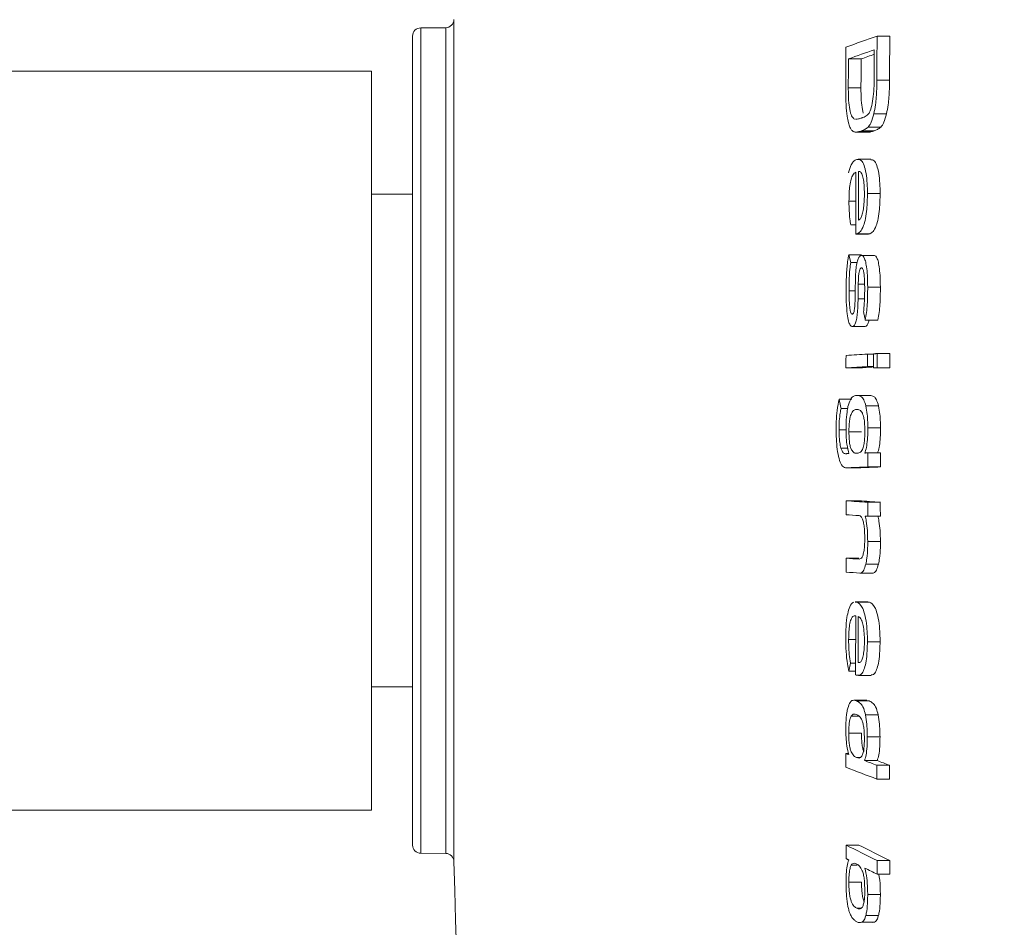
# Model space of a CAD drawing. Header units: millimetres. Extents: x -523 to 333, y -36 to 695.
# Tile 10 of 12: x 271 to 295, y 583 to 605. Entities that reach past the tile are written whole.
import ezdxf

# ---------------------------------------------------------------- set-up
doc = ezdxf.new("R2010")
doc.units = ezdxf.units.MM

msp = doc.modelspace()

# ---------------------------------------------------------------- linework, layer by layer
at = {"color": 7, "linetype": 'Continuous', "lineweight": 15}
for p, q in [((281.647, 604.998), (281.037, 604.993)), ((280.839, 585.092), (280.839, 604.793)), ((292.456, 604.793), (292.147, 604.793)), ((291.758, 604.236), (291.45, 604.236)), ((279.839, 603.942), (266.339, 603.942)), ((279.839, 603.942), (279.839, 585.942)), ((291.755, 603.532), (291.447, 603.532)), ((292.451, 603.719), (292.142, 603.719)), ((292.378, 602.902), (292.069, 602.902)), ((292.236, 602.575), (291.927, 602.575)), ((291.63, 602.453), (291.938, 602.453)), ((291.766, 602.487), (291.725, 602.473)), ((292.034, 602.473), (291.725, 602.473)), ((292.074, 602.487), (291.766, 602.487)), ((291.993, 601.795), (291.684, 601.795)), ((291.714, 601.497), (291.692, 601.497)), ((280.839, 600.942), (279.839, 600.942)), ((292.221, 600.962), (291.912, 600.962)), ((291.629, 600.769), (291.463, 600.769)), ((291.63, 600.195), (291.505, 600.195)), ((291.939, 599.971), (291.631, 599.971)), ((291.973, 599.981), (291.665, 599.981)), ((291.459, 599.469), (291.504, 599.281)), ((291.767, 599.469), (291.459, 599.469)), ((292.081, 599.452), (291.772, 599.452)), ((291.663, 599.281), (291.504, 599.281)), ((291.69, 598.749), (291.684, 598.397)), ((291.843, 598.749), (291.69, 598.749)), ((291.615, 598.588), (291.464, 598.588)), ((292.227, 598.68), (291.919, 598.68)), ((292.167, 597.878), (291.858, 597.878)), ((291.539, 597.719), (291.847, 597.719)), ((291.858, 597.719), (291.55, 597.719)), ((292.063, 597.047), (291.916, 597.047)), ((292.063, 597.056), (292.063, 596.71)), ((292.456, 597.061), (292.148, 597.061)), ((292.456, 597.061), (292.456, 596.715)), ((291.698, 596.712), (291.39, 596.712)), ((292.063, 596.744), (291.916, 596.744)), ((292.371, 596.71), (292.063, 596.71)), ((292.456, 596.715), (292.147, 596.715)), ((291.53, 595.952), (291.222, 595.952)), ((291.969, 596.043), (291.66, 596.043)), ((291.43, 595.726), (291.271, 595.726)), ((292.184, 595.785), (291.875, 595.785)), ((291.392, 595.207), (291.221, 595.207)), ((291.77, 595.158), (291.462, 595.158)), ((292.231, 595.254), (291.922, 595.254)), ((291.434, 594.758), (291.268, 594.758)), ((291.923, 594.641), (291.925, 594.299)), ((292.232, 594.641), (291.923, 594.641)), ((291.685, 594.28), (291.377, 594.28)), ((292.233, 594.299), (291.925, 594.299)), ((291.7, 593.475), (291.392, 593.475)), ((291.918, 593.44), (291.918, 593.101)), ((292.226, 593.44), (291.918, 593.44)), ((292.227, 593.101), (291.918, 593.101)), ((292.228, 592.488), (291.919, 592.488)), ((291.703, 592.076), (291.395, 592.076)), ((292.181, 591.932), (291.872, 591.932)), ((292.036, 591.715), (291.727, 591.715)), ((291.922, 591.014), (291.614, 591.014)), ((291.614, 591.007), (291.651, 591.008)), ((291.96, 591.008), (291.651, 591.008)), ((291.922, 591.007), (291.96, 591.008)), ((291.626, 590.099), (291.455, 590.099)), ((292.22, 590.039), (291.911, 590.039)), ((291.503, 589.525), (291.459, 589.326)), ((291.624, 589.525), (291.503, 589.525)), ((291.72, 589.538), (291.685, 589.538)), ((291.624, 589.326), (291.459, 589.326)), ((291.691, 589.221), (291.999, 589.221)), ((279.839, 588.942), (280.839, 588.942)), ((291.895, 588.616), (291.587, 588.616)), ((291.958, 588.603), (291.649, 588.603)), ((291.895, 588.615), (291.958, 588.603)), ((291.709, 588.23), (291.516, 588.23)), ((292.174, 588.261), (291.866, 588.261)), ((291.765, 587.816), (291.457, 587.816)), ((292.218, 587.724), (291.909, 587.724)), ((291.45, 587.321), (291.387, 587.321)), ((291.737, 587.221), (291.646, 587.221)), ((292.149, 587.147), (291.841, 587.147)), ((292.144, 587.033), (292.144, 586.698)), ((292.452, 587.033), (292.144, 587.033)), ((292.452, 587.033), (292.452, 586.698)), ((292.452, 586.698), (292.144, 586.698)), ((266.339, 585.942), (279.839, 585.942)), ((291.699, 585.092), (291.391, 585.092)), ((281.037, 584.892), (281.647, 584.886)), ((291.666, 584.604), (291.519, 584.604)), ((292.46, 584.713), (292.151, 584.713)), ((292.46, 584.382), (292.151, 584.382)), ((291.768, 584.186), (291.46, 584.186)), ((292.227, 583.884), (291.918, 583.884)), ((291.764, 583.553), (291.654, 583.553)), ((292.084, 583.21), (291.775, 583.21)), ((292.182, 583.377), (291.874, 583.377)), ((292.084, 583.21), (292.041, 583.204))]:
    msp.add_line(p, q, dxfattribs=at)
at = {"color": 8, "linetype": 'Continuous', "lineweight": 15}
for p, q in [((281.037, 604.993), (281.037, 584.892)), ((281.647, 584.886), (281.647, 604.998)), ((281.845, 605.193), (281.845, 592.167)), ((291.841, 598.397), (291.684, 598.397)), ((281.845, 592.167), (281.845, 584.692))]:
    msp.add_line(p, q, dxfattribs=at)
at = {"color": 7, "linetype": 'Continuous', "lineweight": 15, "flags": 128}
for points in [[(291.766, 602.798), (291.771, 602.8), (291.775, 602.801), (291.78, 602.803), (291.784, 602.805), (291.789, 602.806), (291.793, 602.808), (291.798, 602.809), (291.802, 602.811)], [(292.074, 602.487), (292.069, 602.486), (292.064, 602.484), (292.059, 602.482), (292.054, 602.48), (292.049, 602.478), (292.044, 602.477), (292.039, 602.475), (292.034, 602.473)], [(291.665, 599.981), (291.661, 599.98), (291.656, 599.979), (291.652, 599.978), (291.648, 599.976), (291.644, 599.975), (291.639, 599.974), (291.635, 599.972), (291.631, 599.971)], [(291.612, 598.402), (291.613, 598.447), (291.614, 598.492), (291.614, 598.537), (291.615, 598.583), (291.616, 598.628), (291.616, 598.673), (291.617, 598.719), (291.618, 598.764)], [(291.858, 597.878), (291.853, 597.903), (291.848, 597.928), (291.843, 597.953), (291.838, 597.978), (291.832, 598.003), (291.827, 598.028), (291.822, 598.052), (291.817, 598.077)], [(292.063, 597.056), (292.074, 597.057), (292.084, 597.057), (292.095, 597.058), (292.105, 597.058), (292.116, 597.059), (292.126, 597.06), (292.137, 597.06), (292.148, 597.061)], [(291.39, 596.712), (291.39, 596.749), (291.39, 596.787), (291.39, 596.825), (291.39, 596.863), (291.39, 596.901), (291.39, 596.938), (291.391, 596.976), (291.391, 597.014)], [(292.147, 596.715), (292.136, 596.714), (292.126, 596.714), (292.115, 596.713), (292.105, 596.713), (292.094, 596.712), (292.084, 596.711), (292.073, 596.711), (292.063, 596.71)], [(292.456, 596.715), (292.445, 596.714), (292.435, 596.714), (292.424, 596.713), (292.413, 596.713), (292.403, 596.712), (292.392, 596.711), (292.382, 596.711), (292.371, 596.71)], [(291.381, 594.623), (291.392, 594.623), (291.402, 594.623), (291.412, 594.624), (291.422, 594.624), (291.433, 594.624), (291.443, 594.625), (291.453, 594.625), (291.463, 594.626)], [(291.851, 594.639), (291.86, 594.639), (291.869, 594.64), (291.878, 594.64), (291.887, 594.64), (291.896, 594.641), (291.905, 594.641), (291.914, 594.641), (291.923, 594.641)], [(291.925, 594.299), (291.855, 594.297), (291.786, 594.294), (291.718, 594.292), (291.649, 594.289), (291.581, 594.287), (291.513, 594.285), (291.445, 594.282), (291.377, 594.28)], [(292.233, 594.299), (292.164, 594.297), (292.095, 594.294), (292.026, 594.292), (291.957, 594.289), (291.889, 594.287), (291.821, 594.285), (291.753, 594.282), (291.685, 594.28)], [(291.392, 593.136), (291.392, 593.179), (291.392, 593.221), (291.392, 593.263), (291.392, 593.306), (291.392, 593.348), (291.392, 593.391), (291.392, 593.433), (291.392, 593.475)], [(292.226, 593.44), (292.226, 593.398), (292.226, 593.355), (292.226, 593.313), (292.226, 593.271), (292.226, 593.228), (292.227, 593.186), (292.227, 593.143), (292.227, 593.101)], [(291.918, 593.101), (291.91, 593.102), (291.903, 593.102), (291.895, 593.103), (291.887, 593.103), (291.88, 593.104), (291.872, 593.104), (291.864, 593.104), (291.857, 593.105)], [(291.396, 591.737), (291.396, 591.779), (291.396, 591.822), (291.396, 591.864), (291.395, 591.907), (291.395, 591.949), (291.395, 591.991), (291.395, 592.034), (291.395, 592.076)], [(291.391, 584.761), (291.391, 584.802), (291.391, 584.843), (291.391, 584.885), (291.391, 584.926), (291.391, 584.968), (291.391, 585.009), (291.391, 585.05), (291.391, 585.092)], [(291.459, 584.726), (291.451, 584.73), (291.442, 584.735), (291.434, 584.739), (291.425, 584.743), (291.416, 584.748), (291.408, 584.752), (291.399, 584.756), (291.391, 584.761)], [(292.46, 584.713), (292.46, 584.671), (292.46, 584.63), (292.46, 584.589), (292.46, 584.547), (292.46, 584.506), (292.46, 584.464), (292.46, 584.423), (292.46, 584.382)]]:
    msp.add_lwpolyline(points, dxfattribs=at)
at = {"color": 7, "linetype": 'Continuous', "lineweight": 15}
for centre, radius, start, end in [((281.039, 604.793), 0.2, 90.5, 180), ((281.646, 605.198), 0.2, 270.5, 358.4337), ((314.154, 541.614), 66.902, 109.20449, 109.89381), ((653.596, 602.561), 361.456, 179.64617, 179.81641), ((637.971, 602.626), 345.522, 179.64066, 179.81874), ((670.007, 602.201), 378.626, 179.64844, 179.81096), ((677.935, 602.198), 386.491, 179.6979, 179.80221), ((314.182, 541.298), 66.918, 109.28606, 109.8588), ((637.892, 602.389), 346.139, 179.69424, 179.81072), ((317.068, 534.047), 74.613, 109.5668, 109.82899), ((638.214, 602.613), 346.139, 179.69424, 179.81072), ((655.746, 601.193), 364.117, 179.95508, 180.19222), ((657.757, 601.206), 366.065, 179.95451, 180.14039), ((300.885, 570.229), 31.059, 106.6743, 106.7402), ((311.561, 274.821), 322.824, 93.48874, 93.58224), ((582.031, 596.295), 290.116, 179.85161, 179.91136), ((575.504, 596.326), 283.357, 179.85146, 179.92137), ((311.352, 277.914), 319.422, 93.48845, 93.58294), ((310.929, 289.432), 307.881, 93.51319, 93.58112), ((457.039, 631.862), 169.661, 192.2195, 192.29748), ((537.725, 595.283), 245.494, 180.14972, 180.22958), ((311.219, 885.903), 293.099, 266.12104, 266.22412), ((311.709, 888.883), 296.084, 266.12497, 266.2271), ((311.749, 891.795), 299.352, 266.10065, 266.16132), ((310.662, 874.621), 283.201, 266.09892, 266.16305), ((311.019, 884.269), 293.189, 266.16241, 266.22727), ((663.189, 588.61), 371.566, 179.68142, 179.90336), ((667.163, 588.558), 375.479, 179.67969, 179.85052), ((284.488, 565.22), 25.054, 73.3707, 73.4528), ((557.51, 587.13), 266.123, 179.95883, 180.03098), ((308.945, 632.895), 48.839, 248.93, 249.0172), ((314.469, 646.46), 63.796, 248.78834, 249.51574), ((315.113, 648.492), 65.611, 249.22514, 249.50779), ((314.906, 647.172), 64.194, 249.23678, 249.52587), ((281.039, 585.092), 0.2, 180, 269.5), ((316.556, 634.607), 55.543, 243.0592, 243.9353), ((316.93, 634.78), 55.727, 243.0792, 243.9529), ((281.646, 584.686), 0.2, 1.5663, 89.5), ((656.705, 594.942), 375, 181.56633, 195.44275), ((598.46, 584.271), 306.31, 179.91745, 179.97936), ((316.786, 634.693), 56.019, 243.5682, 243.9113)]:
    msp.add_arc(centre, radius, start, end, dxfattribs=at)
for points, knots in [([(291.447, 603.532), (291.447, 603.474), (291.448, 603.329), (291.46, 603.099), (291.488, 602.977), (291.501, 602.916)], [0, 0, 0, 0, 0.250779, 0.624995, 1, 1, 1, 1]), ([(291.755, 603.532), (291.755, 603.474), (291.756, 603.329), (291.769, 603.099), (291.796, 602.977), (291.809, 602.916)], [0, 0, 0, 0, 0.250777, 0.624986, 1, 1, 1, 1]), ([(292.018, 603.1), (292.031, 603.171), (292.059, 603.314), (292.074, 603.551), (292.076, 603.697), (292.077, 603.756)], [0, 0, 0, 0, 0.373504, 0.747437, 1, 1, 1, 1]), ([(292.142, 603.719), (292.141, 603.646), (292.139, 603.444), (292.117, 603.148), (292.083, 602.972), (292.069, 602.902)], [0, 0, 0, 0, 0.2507433, 0.6998041, 1, 1, 1, 1]), ([(292.451, 603.719), (292.45, 603.646), (292.448, 603.444), (292.426, 603.148), (292.391, 602.972), (292.378, 602.902)], [0, 0, 0, 0, 0.250741, 0.699783, 1, 1, 1, 1]), ([(291.451, 602.682), (291.44, 602.732), (291.412, 602.857), (291.387, 603.124), (291.385, 603.34), (291.384, 603.45)], [0, 0, 0, 0, 0.251248, 0.620981, 1, 1, 1, 1]), ([(291.802, 602.811), (291.838, 602.825), (291.892, 602.846), (291.968, 602.93), (292.001, 603.042), (292.018, 603.1)], [0, 0, 0, 0, 0.476703, 0.726268, 1, 1, 1, 1]), ([(291.501, 602.916), (291.518, 602.874), (291.544, 602.808), (291.585, 602.778), (291.607, 602.771), (291.618, 602.768)], [0, 0, 0, 0, 0.48158, 0.739437, 1, 1, 1, 1]), ([(291.634, 602.769), (291.653, 602.77), (291.685, 602.772), (291.729, 602.786), (291.754, 602.794), (291.766, 602.798)], [0, 0, 0, 0, 0.438939, 0.719452, 1, 1, 1, 1]), ([(292.069, 602.902), (292.048, 602.826), (292.016, 602.713), (291.966, 602.621), (291.94, 602.59), (291.927, 602.575)], [0, 0, 0, 0, 0.496778, 0.746116, 1, 1, 1, 1]), ([(292.378, 602.902), (292.357, 602.826), (292.325, 602.713), (292.275, 602.621), (292.249, 602.59), (292.236, 602.575)], [0, 0, 0, 0, 0.496755, 0.746103, 1, 1, 1, 1]), ([(291.577, 602.464), (291.56, 602.475), (291.529, 602.496), (291.486, 602.568), (291.463, 602.643), (291.451, 602.682)], [0, 0, 0, 0, 0.363266, 0.675293, 1, 1, 1, 1]), ([(291.927, 602.575), (291.901, 602.555), (291.86, 602.524), (291.806, 602.502), (291.779, 602.492), (291.766, 602.487)], [0, 0, 0, 0, 0.498336, 0.749135, 1, 1, 1, 1]), ([(292.236, 602.575), (292.209, 602.555), (292.169, 602.524), (292.115, 602.502), (292.088, 602.492), (292.074, 602.487)], [0, 0, 0, 0, 0.498331, 0.749137, 1, 1, 1, 1]), ([(291.725, 602.473), (291.701, 602.465), (291.663, 602.454), (291.614, 602.452), (291.589, 602.46), (291.577, 602.464)], [0, 0, 0, 0, 0.498487, 0.748775, 1, 1, 1, 1]), ([(292.034, 602.473), (292.009, 602.465), (291.977, 602.454), (291.945, 602.454), (291.938, 602.454)], [0, 0, 0, 0, 0.777217, 1, 1, 1, 1]), ([(291.452, 601.465), (291.474, 601.537), (291.51, 601.659), (291.58, 601.755), (291.624, 601.777), (291.65, 601.789)], [0, 0, 0, 0, 0.37381, 0.627184, 1, 1, 1, 1]), ([(291.65, 601.789), (291.69, 601.791), (291.753, 601.795), (291.832, 601.659), (291.882, 601.466), (291.909, 601.216), (291.911, 601.043), (291.912, 600.962)], [0, 0, 0, 0, 0.310015, 0.494375, 0.679643, 0.849538, 1, 1, 1, 1]), ([(291.993, 601.779), (292.02, 601.78), (292.072, 601.78), (292.14, 601.659), (292.191, 601.467), (292.217, 601.216), (292.22, 601.043), (292.221, 600.962)], [0, 0, 0, 0, 0.2415244, 0.4441871, 0.6478505, 0.8346064, 1, 1, 1, 1]), ([(291.629, 601.478), (291.604, 601.463), (291.564, 601.44), (291.513, 601.314), (291.483, 601.161), (291.465, 600.971), (291.464, 600.84), (291.463, 600.769)], [0, 0, 0, 0, 0.289737, 0.468062, 0.647432, 0.807373, 1, 1, 1, 1]), ([(291.769, 601.451), (291.759, 601.465), (291.742, 601.49), (291.716, 601.502), (291.7, 601.498), (291.692, 601.497)], [0, 0, 0, 0, 0.379829, 0.686775, 1, 1, 1, 1]), ([(291.838, 600.947), (291.837, 601.023), (291.834, 601.162), (291.81, 601.336), (291.785, 601.417), (291.77, 601.447), (291.769, 601.451)], [0, 0, 0, 0, 0.360617, 0.659572, 0.96, 1, 1, 1, 1]), ([(291.912, 600.962), (291.91, 600.832), (291.906, 600.613), (291.866, 600.343), (291.812, 600.146), (291.742, 600.019), (291.69, 599.994), (291.665, 599.981)], [0, 0, 0, 0, 0.242561, 0.407943, 0.572958, 0.795164, 1, 1, 1, 1]), ([(291.769, 600.401), (291.781, 600.435), (291.804, 600.503), (291.826, 600.663), (291.837, 600.815), (291.838, 600.912), (291.838, 600.947)], [0, 0, 0, 0, 0.2721588, 0.5450596, 0.8355196, 1, 1, 1, 1]), ([(292.221, 600.962), (292.218, 600.832), (292.214, 600.613), (292.175, 600.343), (292.121, 600.146), (292.051, 600.019), (291.999, 599.994), (291.973, 599.981)], [0, 0, 0, 0, 0.242555, 0.407931, 0.572945, 0.79516, 1, 1, 1, 1]), ([(291.463, 600.769), (291.463, 600.717), (291.464, 600.567), (291.478, 600.366), (291.498, 600.242), (291.505, 600.195)], [0, 0, 0, 0, 0.2506001, 0.7208259, 1, 1, 1, 1]), ([(291.693, 600.309), (291.705, 600.313), (291.725, 600.319), (291.751, 600.358), (291.763, 600.387), (291.769, 600.401)], [0, 0, 0, 0, 0.4858579, 0.739723, 1, 1, 1, 1]), ([(291.393, 598.564), (291.393, 598.645), (291.394, 598.805), (291.406, 599.085), (291.429, 599.312), (291.453, 599.439), (291.459, 599.469)], [0, 0, 0, 0, 0.250545, 0.500903, 0.883215, 1, 1, 1, 1]), ([(291.618, 598.764), (291.619, 598.863), (291.621, 599.022), (291.645, 599.223), (291.676, 599.351), (291.717, 599.431), (291.745, 599.444), (291.76, 599.451)], [0, 0, 0, 0, 0.286872, 0.462683, 0.639169, 0.812299, 1, 1, 1, 1]), ([(291.76, 599.451), (291.782, 599.447), (291.819, 599.44), (291.863, 599.323), (291.893, 599.168), (291.915, 598.951), (291.917, 598.777), (291.919, 598.68)], [0, 0, 0, 0, 0.235872, 0.397451, 0.558575, 0.752718, 1, 1, 1, 1]), ([(292.069, 599.451), (292.091, 599.447), (292.128, 599.44), (292.172, 599.323), (292.201, 599.168), (292.223, 598.951), (292.226, 598.777), (292.227, 598.68)], [0, 0, 0, 0, 0.235865, 0.39745, 0.558581, 0.752716, 1, 1, 1, 1]), ([(291.504, 599.281), (291.497, 599.228), (291.476, 599.083), (291.465, 598.84), (291.465, 598.661), (291.464, 598.588)], [0, 0, 0, 0, 0.25185, 0.69471, 1, 1, 1, 1]), ([(291.762, 599.149), (291.752, 599.144), (291.736, 599.135), (291.715, 599.082), (291.7, 599.007), (291.691, 598.892), (291.69, 598.803), (291.69, 598.749)], [0, 0, 0, 0, 0.220968, 0.373843, 0.527571, 0.718209, 1, 1, 1, 1]), ([(291.846, 598.674), (291.844, 598.768), (291.842, 598.9), (291.824, 599.047), (291.805, 599.117), (291.783, 599.149), (291.769, 599.149), (291.762, 599.149)], [0, 0, 0, 0, 0.409013, 0.571886, 0.73641, 0.879676, 1, 1, 1, 1]), ([(291.55, 597.719), (291.529, 597.723), (291.494, 597.729), (291.449, 597.851), (291.415, 598.043), (291.396, 598.296), (291.394, 598.482), (291.393, 598.564)], [0, 0, 0, 0, 0.212142, 0.36349, 0.549116, 0.8005, 1, 1, 1, 1]), ([(291.464, 598.588), (291.465, 598.526), (291.466, 598.394), (291.475, 598.228), (291.492, 598.113), (291.509, 598.049), (291.528, 598.022), (291.541, 598.021), (291.547, 598.021)], [0, 0, 0, 0, 0.245112, 0.52115, 0.662223, 0.782133, 0.902575, 1, 1, 1, 1]), ([(291.817, 598.077), (291.822, 598.124), (291.832, 598.218), (291.844, 598.419), (291.845, 598.572), (291.846, 598.674)], [0, 0, 0, 0, 0.250737, 0.501712, 1, 1, 1, 1]), ([(291.919, 598.68), (291.918, 598.609), (291.917, 598.4), (291.899, 598.112), (291.869, 597.938), (291.858, 597.878)], [0, 0, 0, 0, 0.250784, 0.738128, 1, 1, 1, 1]), ([(292.227, 598.68), (292.227, 598.609), (292.226, 598.4), (292.208, 598.112), (292.178, 597.938), (292.167, 597.878)], [0, 0, 0, 0, 0.250783, 0.738104, 1, 1, 1, 1]), ([(291.547, 598.021), (291.555, 598.026), (291.569, 598.034), (291.587, 598.084), (291.6, 598.158), (291.609, 598.267), (291.611, 598.354), (291.612, 598.402)], [0, 0, 0, 0, 0.2031845, 0.3508597, 0.4979007, 0.7271043, 1, 1, 1, 1]), ([(291.684, 598.397), (291.68, 598.269), (291.674, 598.088), (291.646, 597.881), (291.614, 597.774), (291.58, 597.73), (291.558, 597.722), (291.55, 597.719)], [0, 0, 0, 0, 0.384376, 0.544666, 0.706856, 0.89248, 1, 1, 1, 1]), ([(291.949, 597.878), (291.941, 597.845), (291.922, 597.77), (291.888, 597.731), (291.866, 597.723), (291.858, 597.719)], [0, 0, 0, 0, 0.330521, 0.75446, 1, 1, 1, 1]), ([(291.151, 595.196), (291.152, 595.266), (291.153, 595.43), (291.172, 595.704), (291.204, 595.863), (291.222, 595.952)], [0, 0, 0, 0, 0.2507272, 0.5856617, 1, 1, 1, 1]), ([(291.438, 595.769), (291.456, 595.83), (291.502, 595.979), (291.581, 596.031), (291.635, 596.04), (291.655, 596.043)], [0, 0, 0, 0, 0.302241, 0.732651, 1, 1, 1, 1]), ([(291.655, 596.043), (291.692, 596.04), (291.748, 596.034), (291.825, 595.951), (291.858, 595.842), (291.875, 595.785)], [0, 0, 0, 0, 0.472465, 0.725535, 1, 1, 1, 1]), ([(291.964, 596.043), (292, 596.04), (292.057, 596.034), (292.134, 595.951), (292.167, 595.842), (292.184, 595.785)], [0, 0, 0, 0, 0.472467, 0.725534, 1, 1, 1, 1]), ([(291.271, 595.726), (291.264, 595.689), (291.246, 595.599), (291.223, 595.428), (291.222, 595.282), (291.221, 595.207)], [0, 0, 0, 0, 0.25041, 0.618527, 1, 1, 1, 1]), ([(291.391, 595.237), (291.392, 595.285), (291.393, 595.424), (291.408, 595.613), (291.43, 595.726), (291.438, 595.769)], [0, 0, 0, 0, 0.250929, 0.716601, 1, 1, 1, 1]), ([(291.655, 595.701), (291.632, 595.698), (291.599, 595.693), (291.554, 595.66), (291.533, 595.623), (291.522, 595.605)], [0, 0, 0, 0, 0.4914612, 0.7432902, 1, 1, 1, 1]), ([(291.789, 595.61), (291.767, 595.64), (291.735, 595.685), (291.689, 595.7), (291.666, 595.701), (291.655, 595.701)], [0, 0, 0, 0, 0.495014, 0.746795, 1, 1, 1, 1]), ([(291.85, 595.172), (291.848, 595.246), (291.846, 595.369), (291.824, 595.514), (291.803, 595.578), (291.791, 595.605), (291.789, 595.61)], [0, 0, 0, 0, 0.40744, 0.673143, 0.938506, 1, 1, 1, 1]), ([(291.875, 595.785), (291.887, 595.718), (291.906, 595.613), (291.919, 595.426), (291.921, 595.316), (291.922, 595.254)], [0, 0, 0, 0, 0.432662, 0.679315, 1, 1, 1, 1]), ([(292.184, 595.785), (292.196, 595.718), (292.215, 595.613), (292.228, 595.426), (292.23, 595.316), (292.231, 595.254)], [0, 0, 0, 0, 0.432662, 0.679305, 1, 1, 1, 1]), ([(291.522, 595.605), (291.509, 595.569), (291.486, 595.508), (291.466, 595.352), (291.462, 595.236), (291.462, 595.167), (291.462, 595.158)], [0, 0, 0, 0, 0.366927, 0.621826, 0.948817, 1, 1, 1, 1]), ([(291.377, 594.28), (291.343, 594.291), (291.287, 594.309), (291.218, 594.49), (291.174, 594.714), (291.154, 594.965), (291.152, 595.125), (291.151, 595.196)], [0, 0, 0, 0, 0.287265, 0.484365, 0.682061, 0.86027, 1, 1, 1, 1]), ([(291.221, 595.207), (291.221, 595.165), (291.223, 595.058), (291.236, 594.889), (291.257, 594.802), (291.268, 594.758)], [0, 0, 0, 0, 0.250921, 0.630674, 1, 1, 1, 1]), ([(291.463, 594.626), (291.444, 594.694), (291.411, 594.814), (291.394, 595.048), (291.392, 595.181), (291.391, 595.237)], [0, 0, 0, 0, 0.440495, 0.765649, 1, 1, 1, 1]), ([(291.462, 595.158), (291.463, 595.094), (291.465, 594.983), (291.483, 594.841), (291.503, 594.762), (291.518, 594.73), (291.523, 594.719)], [0, 0, 0, 0, 0.353592, 0.610984, 0.868449, 1, 1, 1, 1]), ([(291.789, 594.724), (291.802, 594.758), (291.825, 594.817), (291.843, 594.961), (291.85, 595.078), (291.85, 595.149), (291.85, 595.172)], [0, 0, 0, 0, 0.350127, 0.612772, 0.873596, 1, 1, 1, 1]), ([(291.922, 595.254), (291.922, 595.194), (291.92, 595.06), (291.905, 594.859), (291.876, 594.723), (291.857, 594.659), (291.851, 594.639)], [0, 0, 0, 0, 0.2505231, 0.5632288, 0.8621185, 1, 1, 1, 1]), ([(292.231, 595.254), (292.23, 595.194), (292.229, 595.06), (292.214, 594.859), (292.185, 594.723), (292.166, 594.659), (292.16, 594.639)], [0, 0, 0, 0, 0.25052, 0.563214, 0.862095, 1, 1, 1, 1]), ([(291.268, 594.758), (291.276, 594.735), (291.3, 594.667), (291.34, 594.627), (291.37, 594.624), (291.381, 594.623)], [0, 0, 0, 0, 0.245987, 0.718989, 1, 1, 1, 1]), ([(291.523, 594.719), (291.544, 594.69), (291.576, 594.646), (291.622, 594.633), (291.645, 594.633), (291.656, 594.632)], [0, 0, 0, 0, 0.495782, 0.747283, 1, 1, 1, 1]), ([(291.656, 594.632), (291.678, 594.635), (291.712, 594.64), (291.757, 594.671), (291.778, 594.706), (291.789, 594.724)], [0, 0, 0, 0, 0.4925001, 0.7438802, 1, 1, 1, 1]), ([(291.847, 592.574), (291.846, 592.651), (291.843, 592.779), (291.821, 592.935), (291.793, 593.034), (291.754, 593.101), (291.725, 593.11), (291.708, 593.115)], [0, 0, 0, 0, 0.253424, 0.419709, 0.586081, 0.754066, 1, 1, 1, 1]), ([(291.857, 593.105), (291.866, 593.064), (291.889, 592.962), (291.914, 592.749), (291.917, 592.577), (291.919, 592.488)], [0, 0, 0, 0, 0.2508101, 0.6129156, 1, 1, 1, 1]), ([(292.165, 593.105), (292.175, 593.064), (292.198, 592.962), (292.223, 592.749), (292.226, 592.577), (292.228, 592.488)], [0, 0, 0, 0, 0.25081, 0.612907, 1, 1, 1, 1]), ([(291.711, 592.055), (291.736, 592.06), (291.772, 592.068), (291.813, 592.177), (291.835, 592.294), (291.846, 592.432), (291.847, 592.527), (291.847, 592.574)], [0, 0, 0, 0, 0.347316, 0.515316, 0.683782, 0.842597, 1, 1, 1, 1]), ([(291.919, 592.488), (291.919, 592.437), (291.918, 592.295), (291.904, 592.093), (291.881, 591.978), (291.872, 591.932)], [0, 0, 0, 0, 0.250908, 0.698747, 1, 1, 1, 1]), ([(292.228, 592.488), (292.228, 592.437), (292.227, 592.295), (292.213, 592.093), (292.19, 591.978), (292.181, 591.932)], [0, 0, 0, 0, 0.250904, 0.698718, 1, 1, 1, 1]), ([(291.872, 591.932), (291.856, 591.877), (291.823, 591.767), (291.771, 591.718), (291.739, 591.716), (291.727, 591.715)], [0, 0, 0, 0, 0.392556, 0.785977, 1, 1, 1, 1]), ([(292.181, 591.932), (292.164, 591.877), (292.132, 591.767), (292.079, 591.718), (292.047, 591.716), (292.036, 591.715)], [0, 0, 0, 0, 0.39256, 0.785986, 1, 1, 1, 1]), ([(291.45, 590.809), (291.473, 590.869), (291.511, 590.971), (291.557, 590.996), (291.575, 591.007)], [0, 0, 0, 0, 0.592642, 1, 1, 1, 1]), ([(291.651, 591.008), (291.696, 590.983), (291.764, 590.944), (291.845, 590.734), (291.89, 590.503), (291.91, 590.255), (291.911, 590.103), (291.911, 590.039)], [0, 0, 0, 0, 0.352162, 0.534748, 0.718805, 0.882729, 1, 1, 1, 1]), ([(291.96, 591.008), (292.004, 590.983), (292.072, 590.944), (292.153, 590.734), (292.199, 590.503), (292.218, 590.255), (292.219, 590.103), (292.22, 590.039)], [0, 0, 0, 0, 0.3521516, 0.5347354, 0.7187987, 0.8827254, 1, 1, 1, 1]), ([(291.385, 590.142), (291.386, 590.205), (291.388, 590.377), (291.407, 590.623), (291.437, 590.754), (291.45, 590.809)], [0, 0, 0, 0, 0.250812, 0.685949, 1, 1, 1, 1]), ([(291.629, 590.676), (291.604, 590.677), (291.563, 590.68), (291.511, 590.594), (291.478, 590.465), (291.458, 590.29), (291.456, 590.164), (291.455, 590.099)], [0, 0, 0, 0, 0.292051, 0.473939, 0.657111, 0.822713, 1, 1, 1, 1]), ([(291.769, 590.568), (291.759, 590.588), (291.742, 590.622), (291.714, 590.647), (291.698, 590.654), (291.69, 590.657)], [0, 0, 0, 0, 0.39223, 0.6941, 1, 1, 1, 1]), ([(291.839, 590.052), (291.838, 590.121), (291.836, 590.259), (291.811, 590.439), (291.785, 590.529), (291.771, 590.564), (291.769, 590.568)], [0, 0, 0, 0, 0.331381, 0.665489, 0.957504, 1, 1, 1, 1]), ([(291.459, 589.326), (291.448, 589.384), (291.419, 589.525), (291.387, 589.803), (291.386, 590.027), (291.385, 590.142)], [0, 0, 0, 0, 0.250529, 0.616209, 1, 1, 1, 1]), ([(291.455, 590.099), (291.455, 590.048), (291.455, 589.925), (291.469, 589.719), (291.491, 589.593), (291.503, 589.525)], [0, 0, 0, 0, 0.2504803, 0.5996146, 1, 1, 1, 1]), ([(291.911, 590.039), (291.908, 589.916), (291.903, 589.707), (291.864, 589.469), (291.814, 589.317), (291.744, 589.22), (291.69, 589.224), (291.658, 589.226)], [0, 0, 0, 0, 0.23466, 0.396126, 0.556868, 0.741535, 1, 1, 1, 1]), ([(291.765, 589.579), (291.778, 589.604), (291.803, 589.656), (291.827, 589.802), (291.838, 589.94), (291.839, 590.026), (291.839, 590.052)], [0, 0, 0, 0, 0.291135, 0.584005, 0.872566, 1, 1, 1, 1]), ([(292.22, 590.039), (292.217, 589.916), (292.212, 589.707), (292.172, 589.468), (292.123, 589.318), (292.063, 589.231), (292.02, 589.232), (291.999, 589.233)], [0, 0, 0, 0, 0.257818, 0.435221, 0.611824, 0.814721, 1, 1, 1, 1]), ([(291.715, 589.535), (291.718, 589.535), (291.729, 589.533), (291.746, 589.55), (291.759, 589.569), (291.765, 589.579)], [0, 0, 0, 0, 0.1927627, 0.5928077, 1, 1, 1, 1]), ([(291.388, 587.926), (291.388, 587.973), (291.39, 588.11), (291.403, 588.294), (291.425, 588.392), (291.433, 588.427)], [0, 0, 0, 0, 0.251077, 0.731014, 1, 1, 1, 1]), ([(291.433, 588.427), (291.452, 588.481), (291.495, 588.605), (291.574, 588.623), (291.627, 588.609), (291.649, 588.603)], [0, 0, 0, 0, 0.29994, 0.704083, 1, 1, 1, 1]), ([(291.649, 588.603), (291.682, 588.586), (291.74, 588.556), (291.817, 588.449), (291.852, 588.316), (291.866, 588.261)], [0, 0, 0, 0, 0.423385, 0.761174, 1, 1, 1, 1]), ([(291.958, 588.603), (291.99, 588.586), (292.048, 588.556), (292.125, 588.449), (292.16, 588.316), (292.174, 588.261)], [0, 0, 0, 0, 0.423419, 0.761186, 1, 1, 1, 1]), ([(291.516, 588.23), (291.505, 588.205), (291.484, 588.16), (291.465, 588.038), (291.458, 587.921), (291.457, 587.845), (291.457, 587.816)], [0, 0, 0, 0, 0.311759, 0.574668, 0.836521, 1, 1, 1, 1]), ([(291.648, 588.268), (291.626, 588.274), (291.593, 588.284), (291.548, 588.271), (291.527, 588.244), (291.516, 588.23)], [0, 0, 0, 0, 0.491512, 0.74316, 1, 1, 1, 1]), ([(291.78, 588.125), (291.759, 588.163), (291.727, 588.221), (291.682, 588.252), (291.659, 588.263), (291.648, 588.268)], [0, 0, 0, 0, 0.495165, 0.746924, 1, 1, 1, 1]), ([(291.866, 588.261), (291.877, 588.188), (291.899, 588.05), (291.909, 587.858), (291.909, 587.753), (291.909, 587.724)], [0, 0, 0, 0, 0.444471, 0.842828, 1, 1, 1, 1]), ([(292.174, 588.261), (292.186, 588.188), (292.208, 588.05), (292.217, 587.858), (292.218, 587.753), (292.218, 587.724)], [0, 0, 0, 0, 0.444471, 0.842815, 1, 1, 1, 1]), ([(291.838, 587.67), (291.837, 587.746), (291.835, 587.871), (291.812, 588.023), (291.793, 588.091), (291.782, 588.12), (291.78, 588.125)], [0, 0, 0, 0, 0.425079, 0.689967, 0.954829, 1, 1, 1, 1]), ([(291.456, 587.295), (291.439, 587.36), (291.409, 587.477), (291.39, 587.712), (291.388, 587.855), (291.388, 587.926)], [0, 0, 0, 0, 0.393293, 0.698315, 1, 1, 1, 1]), ([(291.457, 587.816), (291.458, 587.753), (291.459, 587.644), (291.476, 587.5), (291.496, 587.415), (291.51, 587.378), (291.515, 587.365)], [0, 0, 0, 0, 0.356328, 0.612651, 0.869072, 1, 1, 1, 1]), ([(291.765, 587.816), (291.766, 587.753), (291.768, 587.644), (291.785, 587.5), (291.804, 587.415), (291.818, 587.378), (291.823, 587.365)], [0, 0, 0, 0, 0.356311, 0.612626, 0.869052, 1, 1, 1, 1]), ([(291.909, 587.724), (291.909, 587.666), (291.907, 587.528), (291.891, 587.327), (291.862, 587.21), (291.845, 587.159), (291.841, 587.147)], [0, 0, 0, 0, 0.250751, 0.595741, 0.906964, 1, 1, 1, 1]), ([(292.218, 587.724), (292.217, 587.666), (292.216, 587.528), (292.2, 587.327), (292.171, 587.21), (292.153, 587.159), (292.149, 587.147)], [0, 0, 0, 0, 0.25075, 0.595728, 0.90694, 1, 1, 1, 1]), ([(291.778, 587.26), (291.79, 587.285), (291.811, 587.33), (291.831, 587.461), (291.837, 587.578), (291.838, 587.652), (291.838, 587.67)], [0, 0, 0, 0, 0.318673, 0.57971, 0.900438, 1, 1, 1, 1]), ([(291.515, 587.365), (291.536, 587.327), (291.567, 587.269), (291.612, 587.237), (291.635, 587.226), (291.646, 587.221)], [0, 0, 0, 0, 0.49496, 0.746818, 1, 1, 1, 1]), ([(291.646, 587.221), (291.668, 587.215), (291.701, 587.206), (291.746, 587.219), (291.767, 587.246), (291.778, 587.26)], [0, 0, 0, 0, 0.492165, 0.743519, 1, 1, 1, 1]), ([(291.391, 584.148), (291.392, 584.207), (291.393, 584.345), (291.409, 584.544), (291.438, 584.662), (291.455, 584.714), (291.459, 584.726)], [0, 0, 0, 0, 0.250706, 0.58899, 0.901452, 1, 1, 1, 1]), ([(291.519, 584.604), (291.508, 584.581), (291.486, 584.535), (291.465, 584.394), (291.46, 584.27), (291.46, 584.199), (291.46, 584.186)], [0, 0, 0, 0, 0.302227, 0.608117, 0.930879, 1, 1, 1, 1]), ([(291.652, 584.628), (291.63, 584.637), (291.596, 584.65), (291.551, 584.643), (291.53, 584.617), (291.519, 584.604)], [0, 0, 0, 0, 0.491243, 0.742856, 1, 1, 1, 1]), ([(291.787, 584.466), (291.765, 584.508), (291.733, 584.57), (291.687, 584.609), (291.664, 584.622), (291.652, 584.628)], [0, 0, 0, 0, 0.4954607, 0.7470025, 1, 1, 1, 1]), ([(291.847, 583.991), (291.846, 584.071), (291.843, 584.199), (291.82, 584.358), (291.8, 584.429), (291.789, 584.461), (291.787, 584.466)], [0, 0, 0, 0, 0.429927, 0.692681, 0.955282, 1, 1, 1, 1]), ([(291.85, 584.53), (291.867, 584.454), (291.9, 584.308), (291.916, 584.066), (291.918, 583.931), (291.918, 583.884)], [0, 0, 0, 0, 0.419784, 0.799157, 1, 1, 1, 1]), ([(292.187, 584.382), (292.193, 584.351), (292.215, 584.251), (292.225, 584.066), (292.226, 583.93), (292.227, 583.884)], [0, 0, 0, 0, 0.218918, 0.729631, 1, 1, 1, 1]), ([(291.437, 583.596), (291.424, 583.676), (291.401, 583.825), (291.392, 584.022), (291.391, 584.123), (291.391, 584.148)], [0, 0, 0, 0, 0.470602, 0.870727, 1, 1, 1, 1]), ([(291.46, 584.186), (291.461, 584.111), (291.464, 583.987), (291.486, 583.829), (291.506, 583.755), (291.518, 583.721), (291.52, 583.716)], [0, 0, 0, 0, 0.411021, 0.677138, 0.943015, 1, 1, 1, 1]), ([(291.768, 584.186), (291.769, 584.111), (291.772, 583.987), (291.794, 583.829), (291.814, 583.755), (291.826, 583.721), (291.828, 583.716)], [0, 0, 0, 0, 0.4110116, 0.6771147, 0.942991, 1, 1, 1, 1]), ([(291.788, 583.577), (291.799, 583.6), (291.82, 583.643), (291.839, 583.762), (291.847, 583.88), (291.847, 583.959), (291.847, 583.991)], [0, 0, 0, 0, 0.305154, 0.563226, 0.820528, 1, 1, 1, 1]), ([(291.918, 583.884), (291.918, 583.836), (291.917, 583.695), (291.903, 583.509), (291.881, 583.411), (291.874, 583.377)], [0, 0, 0, 0, 0.250958, 0.738021, 1, 1, 1, 1]), ([(292.227, 583.884), (292.226, 583.836), (292.225, 583.695), (292.212, 583.509), (292.19, 583.411), (292.182, 583.377)], [0, 0, 0, 0, 0.250955, 0.737995, 1, 1, 1, 1]), ([(291.52, 583.716), (291.541, 583.674), (291.574, 583.61), (291.619, 583.573), (291.642, 583.559), (291.654, 583.553)], [0, 0, 0, 0, 0.495452, 0.747151, 1, 1, 1, 1]), ([(291.535, 583.33), (291.52, 583.356), (291.495, 583.399), (291.462, 583.49), (291.445, 583.56), (291.437, 583.596)], [0, 0, 0, 0, 0.40874, 0.699729, 1, 1, 1, 1]), ([(291.654, 583.553), (291.676, 583.544), (291.71, 583.53), (291.755, 583.539), (291.777, 583.564), (291.788, 583.577)], [0, 0, 0, 0, 0.491712, 0.743082, 1, 1, 1, 1]), ([(291.655, 583.222), (291.635, 583.233), (291.605, 583.251), (291.565, 583.289), (291.545, 583.317), (291.535, 583.33)], [0, 0, 0, 0, 0.49747, 0.748128, 1, 1, 1, 1]), ([(291.775, 583.21), (291.755, 583.205), (291.726, 583.197), (291.685, 583.208), (291.665, 583.217), (291.655, 583.222)], [0, 0, 0, 0, 0.496799, 0.748144, 1, 1, 1, 1]), ([(291.874, 583.377), (291.865, 583.348), (291.848, 583.294), (291.814, 583.237), (291.789, 583.22), (291.775, 583.21)], [0, 0, 0, 0, 0.313047, 0.605541, 1, 1, 1, 1]), ([(292.182, 583.377), (292.173, 583.348), (292.156, 583.294), (292.123, 583.237), (292.098, 583.22), (292.084, 583.21)], [0, 0, 0, 0, 0.313052, 0.605552, 1, 1, 1, 1])]:
    msp.add_open_spline(points, degree=3, knots=knots, dxfattribs=at)

doc.saveas('drawing.dxf')
